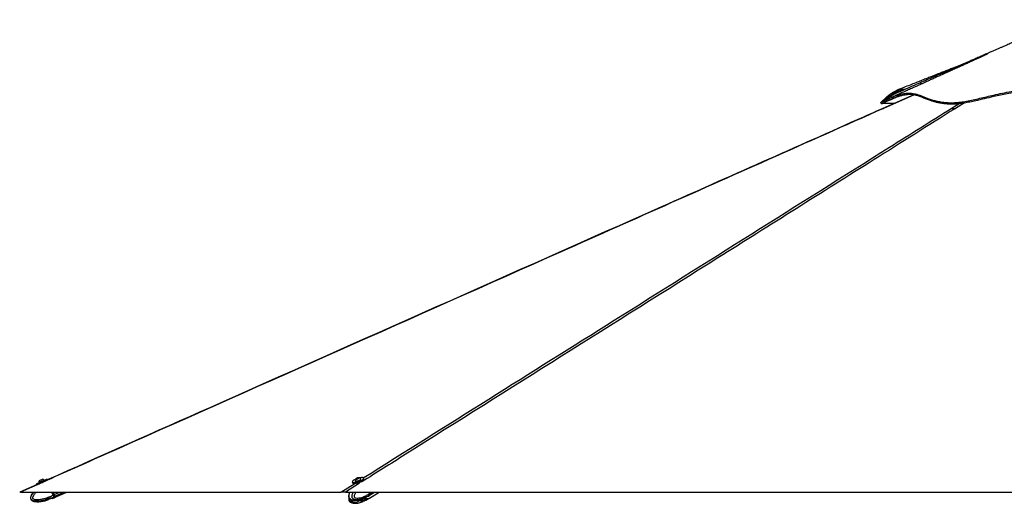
# Paper-space layout '3.5M DUO Surface Plate' of a CAD drawing. Header units: millimetres. Extents: x 20 to 26059, y 28 to 17638.
# Tile 58 of 66: x 19059 to 22186, y 6734 to 8270. Entities that reach past the tile are written whole.
import ezdxf

# ---------------------------------------------------------------- set-up
doc = ezdxf.new("R2010")
doc.units = ezdxf.units.MM

psp = doc.layouts.new('3.5M DUO Surface Plate')

# ---------------------------------------------------------------- linework, layer by layer
at = {"color": 7, "linetype": 'Continuous', "lineweight": 25, "ltscale": 2}
for p, q in [((21898.39, 8031.45), (21800.39, 7987.84)), ((19112.76, 6792.97), (19059.63, 6769.35)), ((19111.64, 6795.53), (19113.05, 6792.33)), ((19119.84, 6799.97), (19120.14, 6799.3)), ((19137.53, 6806.96), (19137.23, 6807.63)), ((19147.46, 6807.47), (19146.05, 6810.68)), ((20115.71, 6802.28), (20116.7, 6799.07)), ((20124.37, 6805.74), (20124.59, 6805.04)), ((20125.94, 6797.32), (20125.95, 6797.3)), ((20128.85, 6811.75), (20129.83, 6813.01)), ((20131.11, 6811.64), (20128.85, 6811.75)), ((20129.83, 6813.01), (20133.07, 6814.15)), ((20130.24, 6811.68), (20129.83, 6813.01)), ((20134.35, 6812.79), (20131.11, 6811.64)), ((20133.07, 6814.15), (20135.33, 6814.04)), ((20133.58, 6812.52), (20133.07, 6814.15)), ((20135.33, 6814.04), (20134.35, 6812.79)), ((20142.73, 6810.68), (20142.51, 6811.38)), ((20152.61, 6810.24), (20151.61, 6813.44)), ((19061.78, 6769.33), (20078.73, 6769.33)), ((19165.39, 6759.82), (19161.2, 6769.33)), ((19165.39, 6759.81), (19168.5, 6761.18)), ((19165.39, 6759.82), (19165.39, 6759.81)), ((19169.05, 6761.42), (19165.57, 6769.33)), ((19165.57, 6769.33), (19169.05, 6761.42)), ((19167.54, 6755.37), (19167.38, 6755.29)), ((19170.49, 6756.67), (19167.54, 6755.37)), ((19168.95, 6751.7), (19172.06, 6753.07)), ((19172.61, 6753.31), (19209, 6769.33)), ((20093.75, 6769.33), (22548.88, 6769.33)), ((20158.81, 6753.09), (20154.78, 6751.16)), ((20159.57, 6753.54), (20166.99, 6757.66)), ((20159.67, 6753.49), (20159.64, 6753.47)), ((20166.99, 6757.66), (20167.29, 6757.84)), ((20167.29, 6757.84), (20169.49, 6759.21)), ((20170.11, 6764.51), (20168.61, 6769.33)), ((20169.81, 6760.07), (20169.69, 6759.98)), ((20171.89, 6761.36), (20169.81, 6760.07)), ((20169.88, 6759.45), (20185.81, 6769.33)), ((20169.93, 6750.06), (20200.79, 6769.33)), ((20170.11, 6764.51), (20172.31, 6765.87)), ((20170.11, 6764.51), (20170.11, 6764.51)), ((20172.46, 6766.05), (20171.44, 6769.33)), ((20172.7, 6766.11), (20171.7, 6769.33)), ((19145.74, 6743.36), (19145.41, 6743.23)), ((19148.23, 6745.16), (19145.74, 6743.37)), ((19148.23, 6745.13), (19145.74, 6743.36)), ((19156.22, 6748.37), (19150.51, 6746.44)), ((19162.1, 6748.91), (19158.88, 6748.76)), ((19162.1, 6748.9), (19158.88, 6748.74)), ((19162.39, 6749.15), (19168.95, 6751.7)), ((20142.63, 6740.42), (20144.54, 6738.64)), ((20147.22, 6743.65), (20143.18, 6741.71)), ((20143.71, 6741.96), (20144.41, 6741.47)), ((20144.41, 6741.47), (20152.83, 6743.28)), ((20152.11, 6740.41), (20146.66, 6738.63)), ((20156.11, 6744.2), (20150.16, 6744.04)), ((20152.11, 6749.88), (20150.49, 6749.36)), ((20152.84, 6743.28), (20154.23, 6744.15)), ((20158.81, 6743.63), (20154.78, 6741.69)), ((20158.23, 6744.19), (20159.64, 6744.02)), ((20159.61, 6744.07), (20167.02, 6748.26)), ((20167.34, 6748.45), (20167.01, 6748.25)), ((20167.02, 6748.26), (20167.34, 6748.45)), ((20167.34, 6748.45), (20169.54, 6749.82))]:
    psp.add_line(p, q, dxfattribs=at)
at = {"color": 8, "linetype": 'Continuous', "lineweight": 25, "ltscale": 2}
for p, q in [((21899.59, 8031.29), (21802.06, 7987.83)), ((22017.3, 7987.83), (22042.44, 8003.62)), ((22059.07, 8005.89), (22030.51, 7987.83)), ((19124.2, 6797.08), (19061.78, 6769.33)), ((20078.73, 6769.33), (20123.15, 6797.25)), ((20138.33, 6797.36), (20093.75, 6769.33)), ((19168.5, 6761.18), (19164.92, 6769.33)), ((19169.05, 6761.42), (19187.03, 6769.33)), ((19171.04, 6756.91), (19199.27, 6769.33)), ((20172.31, 6765.87), (20171.23, 6769.33)), ((20172.28, 6761.6), (20184.74, 6769.33)), ((20172.7, 6766.11), (20177.89, 6769.33)), ((20142.47, 6740.93), (20142.63, 6740.42)), ((20144.54, 6738.64), (20143.53, 6741.88)), ((20145.69, 6741.74), (20146.66, 6738.63)), ((20152.11, 6740.41), (20151.31, 6742.95)), ((20154.05, 6744.03), (20154.78, 6741.69)), ((20158.81, 6743.63), (20158.65, 6744.14))]:
    psp.add_line(p, q, dxfattribs=at)
at = {"color": 7, "linetype": 'Continuous', "lineweight": 25, "ltscale": 2, "flags": 128}
for points in [[(21793.61, 8005.93), (21794.45, 8004.09), (21795.28, 8002.25)], [(19111.64, 6795.53), (19111.65, 6795.54), (19112.12, 6795.75), (19113.24, 6796.25), (19114.95, 6797.01), (19117.2, 6798.01), (19119.9, 6799.2), (19122.94, 6800.54), (19126.2, 6801.98), (19129.57, 6803.46), (19132.91, 6804.93), (19136.1, 6806.33), (19139, 6807.6), (19141.51, 6808.71), (19143.54, 6809.59), (19145.01, 6810.23), (19145.85, 6810.59), (19146.05, 6810.68)], [(19114.11, 6792.81), (19114.65, 6793.05), (19116.36, 6793.81), (19118.61, 6794.8), (19121.31, 6795.99), (19124.35, 6797.34), (19127.61, 6798.78), (19130.98, 6800.26), (19134.32, 6801.73), (19137.51, 6803.13), (19140.41, 6804.4), (19142.92, 6805.5), (19144.95, 6806.39), (19146.09, 6806.89)], [(19119.84, 6799.97), (19120, 6800.05), (19120.76, 6800.39), (19122.1, 6800.98), (19123.92, 6801.78), (19126.08, 6802.74), (19128.42, 6803.77), (19130.77, 6804.8), (19132.96, 6805.76), (19134.81, 6806.57), (19136.2, 6807.18), (19137.03, 6807.54), (19137.23, 6807.63)], [(19122.28, 6806.22), (19122.49, 6806.32), (19123.31, 6806.69), (19124.64, 6807.27), (19126.27, 6807.99), (19127.96, 6808.73), (19129.44, 6809.38), (19130.5, 6809.84), (19130.96, 6810.05), (19130.98, 6810.05)], [(19124.04, 6797.18), (19125.24, 6797.71), (19127.34, 6798.64), (19129.66, 6799.66), (19132.02, 6800.7), (19134.25, 6801.68), (19136.04, 6802.46)], [(20117.86, 6806.05), (20116.47, 6804.66), (20115.75, 6803.38), (20115.7, 6802.28), (20116.35, 6801.4), (20117.67, 6800.76), (20119.6, 6800.4), (20122.06, 6800.32), (20124.98, 6800.53), (20128.23, 6801.03), (20131.68, 6801.78), (20135.22, 6802.77), (20138.69, 6803.96), (20141.97, 6805.29), (20144.93, 6806.73), (20147.46, 6808.21), (20149.45, 6809.67), (20150.84, 6811.07), (20151.57, 6812.34), (20151.61, 6813.44), (20150.96, 6814.32), (20149.65, 6814.96), (20147.72, 6815.32), (20145.25, 6815.4), (20142.34, 6815.19), (20139.09, 6814.7), (20137.69, 6814.42)], [(20116.7, 6799.07), (20117.35, 6798.19), (20118.66, 6797.56), (20120.59, 6797.19), (20123.06, 6797.11), (20125.98, 6797.33), (20129.22, 6797.82), (20132.68, 6798.58), (20136.21, 6799.57), (20139.69, 6800.75), (20142.96, 6802.09), (20145.93, 6803.52), (20148.45, 6805), (20150.45, 6806.47), (20151.84, 6807.86), (20152.57, 6809.13), (20152.61, 6810.23), (20152.61, 6810.24)], [(20124.35, 6806.15), (20124.52, 6805.46), (20125.34, 6804.98), (20126.77, 6804.75)], [(20124.59, 6805.04), (20124.74, 6804.77), (20125.56, 6804.28), (20126.98, 6804.06)], [(20126.77, 6804.75), (20128.69, 6804.81), (20130.96, 6805.15), (20133.41, 6805.74), (20135.87, 6806.54), (20138.15, 6807.49), (20140.08, 6808.52), (20141.51, 6809.55), (20142.35, 6810.51), (20142.53, 6811.32), (20142.29, 6811.73)], [(20126.98, 6804.06), (20128.9, 6804.12), (20131.17, 6804.46), (20133.63, 6805.05), (20136.09, 6805.85), (20138.36, 6806.8), (20140.29, 6807.82), (20141.73, 6808.85), (20142.57, 6809.81), (20142.75, 6810.62), (20142.73, 6810.68)], [(20128.75, 6811), (20130.19, 6811.08), (20131.92, 6811.45), (20133.68, 6812.03), (20135.19, 6812.75), (20136.23, 6813.49), (20136.64, 6814.14), (20136.36, 6814.6), (20135.43, 6814.8), (20133.99, 6814.71), (20132.26, 6814.35), (20130.51, 6813.76), (20128.99, 6813.05), (20127.95, 6812.31), (20127.54, 6811.66), (20127.82, 6811.2), (20128.75, 6811)], [(19102.97, 6769.33), (19100.13, 6766.09), (19097.28, 6762.03), (19095.43, 6758.58), (19094.37, 6755.69), (19093.77, 6752.3), (19093.94, 6749.57), (19094.63, 6747.35), (19096.06, 6745.05), (19099.15, 6742.4), (19101.62, 6741.12), (19104.88, 6740), (19109.07, 6739.16), (19114.29, 6738.71), (19120.65, 6738.79), (19128.19, 6739.55), (19140.07, 6741.83), (19145.36, 6743.37), (19145.36, 6743.37)], [(19170.49, 6756.67), (19170.31, 6757.08), (19170.1, 6757.55), (19169.87, 6758.07), (19169.62, 6758.63), (19169.36, 6759.24), (19169.08, 6759.87), (19168.79, 6760.52), (19168.5, 6761.18)], [(19171.04, 6756.91), (19170.86, 6757.32), (19170.65, 6757.79), (19170.42, 6758.31), (19170.17, 6758.88), (19169.91, 6759.48), (19169.63, 6760.11), (19169.34, 6760.76), (19169.05, 6761.42)], [(19169.05, 6761.42), (19169.31, 6760.82), (19169.57, 6760.24), (19169.82, 6759.67), (19170.06, 6759.13), (19170.28, 6758.62), (19170.49, 6758.15), (19170.68, 6757.73), (19170.84, 6757.36)], [(19170.84, 6757.36), (19171.5, 6755.86), (19171.98, 6754.76), (19172.14, 6754.39)], [(20169.49, 6759.21), (20170.36, 6759.82), (20171.89, 6761.36)], [(20169.68, 6759.33), (20170.75, 6760.06), (20172.28, 6761.6)], [(20150.84, 6744.04), (20150.41, 6743.9), (20148.86, 6743.54), (20147.52, 6743.41), (20146.59, 6743.54), (20146.23, 6743.86)], [(20169.73, 6749.94), (20168.54, 6749.28), (20166.47, 6748.6), (20164.22, 6748.37), (20161.82, 6748.61), (20159.33, 6749.3), (20156.81, 6750.42), (20155.23, 6751.34)]]:
    psp.add_lwpolyline(points, dxfattribs=at)
at = {"color": 8, "linetype": 'Continuous', "lineweight": 25, "ltscale": 2, "flags": 128}
for points in [[(19168.95, 6751.7), (19168.95, 6751.7), (19168.85, 6751.94), (19168.55, 6752.63), (19168.05, 6753.75), (19167.38, 6755.29)], [(19172.06, 6753.07), (19172.06, 6753.07), (19171.96, 6753.31), (19171.66, 6754), (19171.16, 6755.13), (19170.49, 6756.67)], [(20167.29, 6757.84), (20168.15, 6758.45), (20169.69, 6759.98)], [(20172.46, 6766.05), (20172.46, 6766.04), (20172.45, 6766), (20172.43, 6765.96), (20172.38, 6765.92), (20172.31, 6765.87)]]:
    psp.add_lwpolyline(points, dxfattribs=at)
at = {"color": 7, "linetype": 'Continuous', "lineweight": 25, "ltscale": 4}
for centre, radius, start, end in [((19130.46, 6799.43), 10.63, 140.29596, 177.0936), ((19130.46, 6799.43), 10.63, 50.41694, 87.21459), ((20139.77, 6777.33), 36.12, 111.3606, 127.33727), ((20134.8, 6804.19), 10.63, 128.40755, 169.38183), ((20134.8, 6804.19), 10.63, 45.17188, 86.14617), ((19205.23, 6678.1), 90.84, 113.47033, 113.84845), ((19170.31, 6757.19), 0.554, 288.64775, 17.54475), ((18726.46, 6560.45), 486.05, 23.37771, 23.84017), ((20167.69, 6764.02), 4.97, 327.62831, 21.84366), ((20168.08, 6764.26), 4.97, 327.6286, 21.84937), ((20164.03, 6762.6), 13.86, 232.8891, 295.17231)]:
    psp.add_arc(centre, radius, start, end, dxfattribs=at)
at = {"color": 8, "linetype": 'Continuous', "lineweight": 25, "ltscale": 4}
psp.add_arc((20161.49, 6761.25), 14.12, 231.74346, 293.03929, dxfattribs=at)
at = {"color": 7, "linetype": 'Continuous', "lineweight": 25, "ltscale": 2}
for points, knots in [([(22373.37, 8269.62), (22372.34, 8269.15), (22364.96, 8265.79), (22352.06, 8259.93), (22335.53, 8252.41), (22321.54, 8246.05), (22310.06, 8240.83), (22301.11, 8236.76), (22295.22, 8234.08), (22291.56, 8232.42), (22289.2, 8231.35), (22286.97, 8230.33), (22284.79, 8229.34), (22282.7, 8228.38), (22280.47, 8227.33), (22278.49, 8226.4), (22277.04, 8225.76), (22275.32, 8225.02), (22273.44, 8224.23), (22271, 8223.18), (22267.14, 8221.47), (22261.2, 8218.84), (22253.16, 8215.29), (22243.68, 8211.1), (22234.19, 8206.92), (22225.17, 8202.95), (22216.65, 8199.21), (22208.62, 8195.68), (22201.06, 8192.37), (22192.81, 8188.75), (22184.09, 8184.93), (22175.1, 8180.99), (22166.78, 8177.35), (22158.32, 8173.65), (22148.9, 8169.53), (22138.11, 8164.8), (22125.89, 8159.46), (22112.57, 8153.64), (22099.1, 8147.76), (22086.38, 8142.21), (22074.96, 8137.22), (22064.73, 8132.76), (22055.82, 8128.86), (22047.2, 8125.1), (22037.9, 8121.05), (22026.81, 8116.21), (22013.91, 8110.58), (21999.23, 8104.18), (21982.76, 8097), (21964.52, 8089.04), (21944.5, 8080.32), (21922.72, 8070.82), (21899.18, 8060.56), (21873.88, 8049.54), (21856.45, 8041.95), (21847.45, 8038.02)], [0, 0, 0, 0, 0.005366, 0.0385081, 0.0672522, 0.0916035, 0.1115679, 0.1271508, 0.1383572, 0.1423656, 0.1462193, 0.1506403, 0.1559574, 0.1623542, 0.1698702, 0.1816792, 0.1946147, 0.206115, 0.2206043, 0.2319777, 0.2412066, 0.2522914, 0.2682936, 0.2867155, 0.304284, 0.3209275, 0.3366568, 0.3514819, 0.3654102, 0.3784334, 0.3970765, 0.413513, 0.4277874, 0.4423713, 0.4592721, 0.4786202, 0.5005779, 0.5251383, 0.5504981, 0.5732279, 0.5937617, 0.6121076, 0.628289, 0.6416859, 0.6582935, 0.6781087, 0.7011274, 0.7273453, 0.7567578, 0.7893592, 0.8251444, 0.8641073, 0.9062417, 0.9515415, 1, 1, 1, 1]), ([(22132.23, 8160.07), (22132.24, 8160.08), (22132.27, 8160.09), (22131.94, 8159.95), (22131, 8159.53), (22128.53, 8158.41), (22123.99, 8156.36), (22117.34, 8153.36), (22108.75, 8149.47), (22097.6, 8144.42), (22084.72, 8138.6), (22071.35, 8132.55), (22059.17, 8127.05), (22048.44, 8122.2), (22039.14, 8118), (22031.15, 8114.39), (22023.82, 8111.08), (22016.29, 8107.68), (22007.77, 8103.83), (21997.99, 8099.41), (21986.93, 8094.42), (21975.1, 8089.08), (21962.92, 8083.59), (21951.36, 8078.37), (21940.88, 8073.64), (21932.91, 8070.05), (21927.05, 8067.41), (21922.37, 8065.3), (21916.9, 8062.83), (21909.46, 8059.48), (21899.72, 8055.09), (21887.5, 8049.58), (21873.18, 8043.12), (21856.77, 8035.73), (21838.29, 8027.39), (21825.28, 8021.54), (21818.43, 8018.45)], [0, 0, 0, 0, 0.0014997, 0.0048657, 0.0086513, 0.0181436, 0.0345544, 0.0565638, 0.0844032, 0.1181756, 0.1635099, 0.2068253, 0.245485, 0.2795286, 0.3089907, 0.3339041, 0.3553702, 0.3780883, 0.4048039, 0.4355076, 0.4701888, 0.508819, 0.5469223, 0.5848446, 0.617764, 0.6456975, 0.6598304, 0.6728895, 0.6896705, 0.7111388, 0.7427978, 0.7810758, 0.825956, 0.8774185, 0.9354417, 1, 1, 1, 1]), ([(22061.89, 8131.51), (22058.5, 8130.16), (22051.79, 8127.5), (22041.56, 8123.43), (22030.72, 8119.12), (22018.89, 8114.42), (22006.19, 8109.39), (21993.1, 8104.19), (21981.34, 8099.54), (21970.69, 8095.32), (21960.61, 8091.33), (21949.07, 8086.76), (21935.76, 8081.5), (21920.78, 8075.58), (21904.17, 8069.01), (21885.93, 8061.81), (21866, 8053.95), (21852.15, 8048.48), (21844.95, 8045.64)], [0, 0, 0, 0, 0.04738763, 0.09355483, 0.14224846, 0.19767265, 0.25749678, 0.3179174, 0.37888172, 0.42015541, 0.4651405, 0.51824163, 0.57947283, 0.64883335, 0.72486683, 0.80873965, 0.90045055, 1, 1, 1, 1]), ([(21847.47, 8037.9), (21845.98, 8037.28), (21840.6, 8035.06), (21831.48, 8030.23), (21821.24, 8024.37), (21812.49, 8018.89), (21805.33, 8014.16), (21800.01, 8010.48), (21796.4, 8007.92), (21794.37, 8006.44), (21793.49, 8005.85), (21793.66, 8005.96), (21793.68, 8005.97)], [0, 0, 0, 0, 0.056888, 0.2052785, 0.3528607, 0.4752202, 0.5969779, 0.7180989, 0.8085583, 0.8986601, 0.9885907, 1, 1, 1, 1]), ([(21793.72, 8006), (21793.77, 8006.03), (21793.89, 8006.12), (21796.14, 8007.41), (21800.49, 8009.74), (21806.56, 8012.85), (21813.96, 8016.43), (21822.43, 8020.27), (21832.33, 8024.4), (21843.53, 8028.56), (21855.8, 8032.35), (21868.1, 8035.17), (21880.02, 8036.64), (21890.86, 8036.37), (21900.91, 8034.73), (21910.48, 8032.11), (21920.07, 8028.72), (21929.98, 8024.8), (21940.54, 8020.61), (21952.05, 8016.42), (21964.87, 8012.52), (21978.79, 8009.33), (21993.85, 8007.09), (22009.89, 8005.9), (22027.46, 8005.88), (22046.22, 8007.64), (22065.98, 8010.78), (22086.61, 8014.98), (22107.94, 8019.88), (22129.87, 8025.15), (22153.82, 8030.83), (22179.86, 8036.54), (22208.02, 8041.67), (22236.69, 8045.34), (22265.64, 8046.9), (22294.98, 8045.93), (22324.63, 8042.86), (22354.67, 8038.11), (22384.8, 8032.25), (22412.99, 8026.27), (22439.29, 8020.74), (22463.67, 8015.94), (22488.35, 8011.71), (22511.32, 8008.65), (22532.41, 8006.75), (22551.5, 8005.86), (22570.56, 8005.92), (22591.63, 8007.19), (22614.57, 8009.93), (22639.18, 8014.18), (22663.34, 8019.28), (22687.09, 8024.85), (22710.51, 8030.56), (22735.24, 8036.45), (22761.34, 8042.11), (22788.95, 8046.93), (22816.62, 8050.08), (22844.32, 8051.05), (22871.77, 8049.5), (22898.48, 8046.08), (22924.18, 8041.4), (22948.79, 8035.97), (22972.39, 8030.19), (22995.06, 8024.39), (23016.86, 8018.89), (23037.79, 8013.96), (23057.8, 8009.93), (23076.78, 8007.08), (23097.3, 8005.62), (23118.67, 8006.31), (23141.67, 8006.47), (23163.51, 8006.75), (23184.28, 8006.96), (23203.96, 8007.14), (23222.48, 8007.28), (23240.65, 8007.39), (23258.06, 8007.45), (23274.34, 8007.45), (23288.56, 8007.4), (23300.66, 8007.28), (23310.53, 8007.1), (23316.79, 8006.89), (23320.57, 8006.69), (23322.77, 8006.52), (23324.31, 8006.32), (23325.16, 8006.14), (23325.35, 8005.82), (23324.03, 8007.15), (23321.12, 8010.24), (23316.57, 8014.89), (23310.86, 8020.43), (23304.19, 8026.41), (23296.75, 8032.45), (23288.68, 8038.11), (23281.04, 8042.7), (23276.05, 8044.68), (23274.01, 8045.49)], [0, 0, 0, 0, 0.0051513, 0.0142669, 0.0234269, 0.0326333, 0.0418826, 0.0511794, 0.0605227, 0.0717903, 0.0831217, 0.0945193, 0.1059838, 0.1174842, 0.1282607, 0.1390369, 0.14981, 0.1605785, 0.1713389, 0.182091, 0.1928304, 0.2035535, 0.2130698, 0.2225697, 0.2319547, 0.2412899, 0.2507028, 0.2601932, 0.2697544, 0.2793898, 0.2890955, 0.3008293, 0.3126559, 0.3245782, 0.3365892, 0.3485774, 0.3611149, 0.3736738, 0.386242, 0.3988009, 0.408648, 0.4184674, 0.4282461, 0.4379729, 0.445303, 0.4525958, 0.4598446, 0.4670818, 0.4767618, 0.4864736, 0.4962069, 0.5059471, 0.5156871, 0.5254161, 0.5370628, 0.5486667, 0.5602215, 0.5717164, 0.5830401, 0.5941028, 0.6047954, 0.615134, 0.6251758, 0.6349641, 0.6445408, 0.6539292, 0.663159, 0.672255, 0.6812435, 0.6944015, 0.7077108, 0.7210853, 0.7345907, 0.7482994, 0.7622397, 0.7762296, 0.7925844, 0.808982, 0.8254288, 0.8419322, 0.8584973, 0.8751311, 0.8834776, 0.8918442, 0.9002318, 0.9086434, 0.916897, 0.9249417, 0.9346001, 0.9442514, 0.9539183, 0.9636197, 0.973377, 0.9832091, 0.9931372, 1, 1, 1, 1]), ([(21793.94, 8006.11), (21793.83, 8006.02), (21793.63, 8005.83), (21794.98, 8007.14), (21797.87, 8010.24), (21802.42, 8014.89), (21808.13, 8020.43), (21814.8, 8026.41), (21822.25, 8032.44), (21830.31, 8038.14), (21838.89, 8043.12), (21847.83, 8047), (21856.99, 8049.15), (21864.77, 8049.64), (21869.63, 8048.75), (21871.35, 8048.43)], [0, 0, 0, 0, 0.0665313, 0.1333917, 0.2136638, 0.2938769, 0.3742198, 0.4548497, 0.5359434, 0.6176596, 0.7001731, 0.7837045, 0.868397, 0.9535853, 1, 1, 1, 1]), ([(21795.47, 8002.42), (21795.48, 8002.43), (21795.5, 8002.44), (21797.56, 8003.63), (21801.26, 8005.63), (21806.51, 8008.35), (21812.99, 8011.54), (21821.73, 8015.61), (21832.99, 8020.41), (21845.7, 8025.1), (21857.64, 8028.71), (21868.47, 8031.19), (21879.03, 8032.68), (21890.24, 8032.94), (21901.7, 8031.3), (21913.87, 8027.84), (21925.66, 8023.38), (21937.6, 8018.57), (21948.7, 8014.36), (21959.45, 8010.82), (21969.54, 8008.03), (21980.89, 8005.56), (21993.73, 8003.62), (22008.37, 8002.39), (22024.65, 8002.18), (22041.79, 8003.34), (22059.27, 8005.79), (22076.84, 8009.02), (22098.08, 8013.6), (22123.17, 8019.56), (22149.55, 8025.9), (22173.64, 8031.26), (22195.29, 8035.55), (22217.18, 8039.08), (22241.72, 8041.96), (22268.82, 8043.11), (22298.32, 8041.95), (22327.96, 8038.75), (22357.75, 8033.87), (22387.89, 8027.92), (22416.9, 8021.75), (22444.86, 8015.9), (22468.93, 8011.3), (22490.42, 8007.8), (22509.18, 8005.28), (22529.34, 8003.3), (22550.86, 8002.17), (22573.92, 8002.31), (22597.1, 8004.07), (22622.04, 8007.4), (22648.3, 8012.26), (22675.76, 8018.39), (22702.73, 8024.94), (22729.49, 8031.43), (22756.26, 8037.39), (22783.19, 8042.36), (22810.26, 8045.84), (22837.49, 8047.33), (22864.89, 8046.32), (22892.31, 8043.2), (22919.66, 8038.43), (22948.65, 8032.1), (22979.01, 8024.54), (23007.12, 8017.31), (23031.27, 8011.49), (23051.55, 8007.21), (23069.48, 8004.22), (23084.95, 8002.77), (23098.19, 8002.35), (23110.9, 8002.43), (23127.46, 8002.72), (23147.46, 8002.92), (23169.18, 8003.17), (23188.73, 8003.37), (23206.31, 8003.52), (23222.86, 8003.64), (23232.94, 8003.7), (23237.98, 8003.72)], [0, 0, 0, 0, 0.0067033, 0.0173793, 0.0280585, 0.0390483, 0.0500511, 0.0610499, 0.0777889, 0.0945308, 0.1075279, 0.120535, 0.133532, 0.1465152, 0.1642778, 0.1820568, 0.1998331, 0.2153355, 0.2308353, 0.2412746, 0.2517179, 0.2621513, 0.2733606, 0.2845668, 0.2961251, 0.3076839, 0.3182684, 0.3288684, 0.3394624, 0.3557135, 0.3719693, 0.3837542, 0.3955388, 0.4073686, 0.4191968, 0.4349937, 0.4508165, 0.4666271, 0.482843, 0.4990666, 0.5152847, 0.5292429, 0.543198, 0.5526395, 0.562086, 0.5715227, 0.5827278, 0.5939289, 0.6055206, 0.6171175, 0.6314823, 0.6458741, 0.6602891, 0.6746854, 0.6893065, 0.7039465, 0.7185654, 0.733158, 0.7476822, 0.7622121, 0.7769431, 0.7916766, 0.8094073, 0.8271334, 0.8391396, 0.8511529, 0.8631429, 0.87207, 0.881015, 0.8899764, 0.8989264, 0.9172093, 0.9354927, 0.9515642, 0.967636, 0.9838179, 1, 1, 1, 1]), ([(21811.13, 8017.95), (21812.2, 8018.94), (21815.65, 8022.17), (21822.73, 8027.99), (21831.95, 8034.58), (21841.26, 8039.91), (21850.21, 8043.43), (21857.73, 8045.29), (21862.46, 8045.36), (21864.36, 8045.39)], [0, 0, 0, 0, 0.0787254, 0.2551492, 0.4322749, 0.6093693, 0.755713, 0.9021676, 1, 1, 1, 1]), ([(21795.49, 8002.39), (21805.77, 8007.07), (21821.43, 8014.18), (21837.08, 8021.3), (21842.44, 8023.74)], [0, 0, 0, 0, 0.65735046, 1, 1, 1, 1]), ([(21836.16, 8003.76), (21835.77, 8003.76), (21830.8, 8003.74), (21823.02, 8003.66), (21812.93, 8003.52), (21805.07, 8003.28), (21799.94, 8003.1), (21796.99, 8002.67), (21795.56, 8002.17), (21795.59, 8002.27), (21795.59, 8002.29)], [0, 0, 0, 0, 0.0149073, 0.1906217, 0.3663321, 0.5473334, 0.7283288, 0.850644, 0.9729906, 1, 1, 1, 1]), ([(21800.39, 7987.84), (21779.97, 7978.76), (21545.61, 7874.47), (20833.13, 7557.77), (19969.14, 7173.64), (19319.1, 6884.69), (19147.12, 6808.24)], [0, 0, 0, 0, 0.0230881, 0.2650311, 0.8055566, 1, 1, 1, 1]), ([(22017.3, 7987.83), (22018, 7987.83), (22019.42, 7987.83), (22022.43, 7987.83), (22026.12, 7987.83), (22029.03, 7987.83), (22030.51, 7987.83)], [0, 0, 0, 0, 0.2383569, 0.4834284, 0.7373559, 1, 1, 1, 1]), ([(19061.78, 6769.33), (19061.65, 6769.33), (19060.93, 6769.33), (19060.05, 6769.33), (19059.47, 6769.33), (19059.63, 6769.33), (19059.64, 6769.33)], [0, 0, 0, 0, 0.09745947, 0.52814509, 0.95847329, 1, 1, 1, 1]), ([(19165.39, 6759.81), (19165.68, 6759.2), (19166.25, 6757.97), (19166.99, 6756.46), (19167.38, 6755.68), (19167.54, 6755.38), (19167.54, 6755.37)], [0, 0, 0, 0, 0.3502889, 0.7005729, 0.9859204, 1, 1, 1, 1]), ([(19172.11, 6753.11), (19172.16, 6753.14), (19172.26, 6753.2), (19172.36, 6753.34), (19172.41, 6753.48), (19172.42, 6753.6), (19172.41, 6753.7), (19172.4, 6753.76), (19172.39, 6753.79), (19172.39, 6753.81), (19172.38, 6753.83), (19172.37, 6753.86), (19172.35, 6753.91), (19172.3, 6754.02), (19172.15, 6754.37), (19172.12, 6754.43)], [0, 0, 0, 0, 0.0308837, 0.061552, 0.0872287, 0.1088471, 0.1262823, 0.1382366, 0.1461247, 0.1545978, 0.168221, 0.198877, 0.3128724, 0.8813329, 1, 1, 1, 1]), ([(20093.75, 6769.33), (20093.39, 6769.33), (20091.57, 6769.33), (20088.44, 6769.33), (20084.56, 6769.33), (20081.27, 6769.33), (20079.51, 6769.33), (20078.78, 6769.33), (20078.73, 6769.33)], [0, 0, 0, 0, 0.0530517, 0.2728885, 0.4925311, 0.7380878, 0.9839519, 1, 1, 1, 1]), ([(20107.81, 6769.33), (20107.66, 6769.08), (20106.88, 6767.67), (20105.9, 6765.18), (20104.91, 6762.12), (20104.28, 6759.42), (20104.06, 6756.83), (20104.26, 6754.35), (20104.87, 6752.21), (20105.85, 6750.36), (20107.08, 6748.95), (20108.47, 6747.71), (20109.5, 6747.12), (20110.07, 6746.8)], [0, 0, 0, 0, 0.0368843, 0.2028147, 0.3194743, 0.4206099, 0.5202809, 0.6125646, 0.6994132, 0.7710813, 0.85017, 0.9168201, 1, 1, 1, 1]), ([(20158.81, 6753.09), (20159.01, 6753.18), (20159.41, 6753.38), (20159.69, 6753.5), (20159.67, 6753.49), (20159.67, 6753.49)], [0, 0, 0, 0, 0.3877457, 0.77481368, 1, 1, 1, 1]), ([(20170.11, 6764.51), (20170.27, 6763.89), (20170.58, 6762.67), (20170.41, 6761.15), (20170.05, 6760.37), (20169.82, 6760.08), (20169.81, 6760.07)], [0, 0, 0, 0, 0.3502821, 0.7006099, 0.9859089, 1, 1, 1, 1]), ([(20171.98, 6761.43), (20172.13, 6761.65), (20172.52, 6762.2), (20172.64, 6762.94), (20172.72, 6763.38)], [0, 0, 0, 0, 0.396888, 1, 1, 1, 1]), ([(20172.72, 6763.38), (20172.73, 6763.45), (20172.88, 6764.01), (20172.75, 6764.95), (20172.53, 6765.79), (20172.46, 6766.05)], [0, 0, 0, 0, 0.0823404, 0.7209178, 1, 1, 1, 1]), ([(19145.41, 6743.23), (19145.39, 6743.22), (19145.36, 6743.21), (19145.58, 6743.3), (19145.74, 6743.37)], [0, 0, 0, 0, 0.3060255, 1, 1, 1, 1]), ([(19148.23, 6745.16), (19148.38, 6745.3), (19148.68, 6745.58), (19149.44, 6746.03), (19150.1, 6746.31), (19150.46, 6746.42), (19150.51, 6746.44)], [0, 0, 0, 0, 0.3194955, 0.6395829, 0.9470714, 1, 1, 1, 1]), ([(19150.51, 6746.41), (19150.21, 6746.3), (19149.61, 6746.09), (19148.87, 6745.67), (19148.44, 6745.34), (19148.27, 6745.17), (19148.23, 6745.13)], [0, 0, 0, 0, 0.29944799, 0.59885622, 0.90215794, 1, 1, 1, 1]), ([(19156.22, 6748.37), (19156.53, 6748.47), (19157.16, 6748.67), (19158.05, 6748.79), (19158.6, 6748.8), (19158.84, 6748.77), (19158.88, 6748.76)], [0, 0, 0, 0, 0.3056265, 0.6107344, 0.9305888, 1, 1, 1, 1]), ([(19158.88, 6748.74), (19158.65, 6748.75), (19158.2, 6748.78), (19157.23, 6748.66), (19156.55, 6748.44), (19156.22, 6748.34)], [0, 0, 0, 0, 0.3376043, 0.6755214, 1, 1, 1, 1]), ([(19162.1, 6748.91), (19162.24, 6748.94), (19162.48, 6749), (19162.46, 6749), (19162.45, 6748.99)], [0, 0, 0, 0, 0.6225152, 1, 1, 1, 1]), ([(19162.46, 6749), (19162.39, 6748.98), (19162.3, 6748.96), (19162.12, 6748.91), (19162.1, 6748.9)], [0, 0, 0, 0, 0.8750196, 1, 1, 1, 1]), ([(20104.91, 6752.39), (20104.9, 6752.39), (20104.64, 6751.56), (20104.29, 6749.82), (20104.06, 6747.23), (20104.26, 6744.75), (20104.88, 6742.62), (20105.86, 6740.77), (20107.09, 6739.37), (20108.46, 6738.15), (20109.46, 6737.58), (20110.01, 6737.27)], [0, 0, 0, 0, 0.0011929, 0.1506671, 0.2978342, 0.4340274, 0.5621404, 0.6679831, 0.784523, 0.8828234, 1, 1, 1, 1]), ([(20110.77, 6736.9), (20110.71, 6736.92), (20110.45, 6737), (20110.22, 6737.2), (20110.05, 6737.35)], [0, 0, 0, 0, 0.2501503, 1, 1, 1, 1]), ([(20110.76, 6746.47), (20110.7, 6746.48), (20110.47, 6746.55), (20110.26, 6746.74), (20110.11, 6746.87)], [0, 0, 0, 0, 0.2577969, 1, 1, 1, 1]), ([(20110.77, 6746.49), (20111.15, 6746.29), (20112.34, 6745.65), (20114.47, 6744.92), (20116.74, 6744.31), (20118.63, 6743.95), (20121.12, 6743.59), (20124.57, 6743.38), (20128.54, 6743.54), (20132.47, 6743.99), (20136.87, 6744.78), (20142.55, 6746.29), (20147.27, 6747.81), (20150.03, 6749.06), (20150.52, 6749.28)], [0, 0, 0, 0, 0.0274099, 0.0862053, 0.1451092, 0.1809455, 0.2135155, 0.3139428, 0.4187548, 0.4985613, 0.6114481, 0.7631554, 0.9577285, 1, 1, 1, 1]), ([(20110.84, 6737.03), (20111.86, 6736.5), (20114.14, 6735.31), (20117.45, 6734.58), (20121.22, 6733.99), (20125.18, 6733.82), (20129.4, 6734.07), (20133.59, 6734.63), (20138.26, 6735.59), (20143.99, 6737.26), (20148.24, 6738.69), (20150.54, 6739.75), (20150.63, 6739.79)], [0, 0, 0, 0, 0.0730477, 0.1635578, 0.2194731, 0.3269252, 0.4348109, 0.5270352, 0.6486268, 0.8028714, 0.9924206, 1, 1, 1, 1]), ([(20142.63, 6740.42), (20142.55, 6740.57), (20142.37, 6740.85), (20142.54, 6741.3), (20142.89, 6741.57), (20143.14, 6741.69), (20143.18, 6741.71)], [0, 0, 0, 0, 0.3195506, 0.6396064, 0.9471347, 1, 1, 1, 1]), ([(20146.66, 6738.63), (20146.36, 6738.58), (20145.74, 6738.47), (20144.96, 6738.46), (20144.69, 6738.58), (20144.54, 6738.64)], [0, 0, 0, 0, 0.3222114, 0.6444274, 1, 1, 1, 1]), ([(20147.22, 6743.65), (20147.46, 6743.75), (20147.95, 6743.95), (20148.92, 6744.07), (20149.68, 6744.08), (20150.09, 6744.05), (20150.16, 6744.04)], [0, 0, 0, 0, 0.3057097, 0.6108225, 0.9305981, 1, 1, 1, 1]), ([(20152.11, 6749.88), (20152.4, 6750.03), (20153, 6750.31), (20153.9, 6750.75), (20154.48, 6751.03), (20154.74, 6751.15), (20154.78, 6751.16)], [0, 0, 0, 0, 0.319464, 0.6395191, 0.9470094, 1, 1, 1, 1]), ([(20154.78, 6741.69), (20154.55, 6741.58), (20154.08, 6741.36), (20153.23, 6740.94), (20152.56, 6740.62), (20152.2, 6740.45), (20152.11, 6740.41)], [0, 0, 0, 0, 0.2994651, 0.598859, 0.9021566, 1, 1, 1, 1]), ([(20156.11, 6744.2), (20156.42, 6744.23), (20157.05, 6744.3), (20157.78, 6744.3), (20158.11, 6744.24), (20158.22, 6744.2), (20158.23, 6744.19)], [0, 0, 0, 0, 0.3187602, 0.6376349, 0.9547053, 1, 1, 1, 1]), ([(20159.66, 6744.04), (20159.67, 6744.04), (20159.71, 6744.05), (20159.44, 6743.94), (20159.02, 6743.73), (20158.81, 6743.63)], [0, 0, 0, 0, 0.1605886, 0.5888899, 1, 1, 1, 1])]:
    psp.add_open_spline(points, degree=3, knots=knots, dxfattribs=at)
at = {"color": 8, "linetype": 'Continuous', "lineweight": 25, "ltscale": 2}
for points, knots in [([(21802.06, 7987.83), (21680.26, 7933.63), (21324.46, 7775.29), (20500.5, 7408.93), (19733.61, 7067.99), (19200.75, 6831.11), (19136.01, 6802.33)], [0, 0, 0, 0, 0.1370668, 0.4004277, 0.9271522, 1, 1, 1, 1]), ([(22030.51, 7987.83), (21944.53, 7933.63), (21693.33, 7775.29), (21110.91, 7408.93), (20568.72, 7067.97), (20191.94, 6831.07), (20146.14, 6802.27)], [0, 0, 0, 0, 0.13706006, 0.40040788, 0.92710634, 1, 1, 1, 1]), ([(20150.44, 6814.41), (20416.04, 6981.36), (20973, 7331.47), (21595.08, 7722.53), (21952.05, 7946.84), (22017.3, 7987.83)], [0, 0, 0, 0, 0.4269303, 0.8952641, 1, 1, 1, 1]), ([(21800.4, 7987.83), (21800.45, 7987.83), (21800.57, 7987.83), (21801.55, 7987.83), (21802.06, 7987.83)], [0, 0, 0, 0, 0.474612, 1, 1, 1, 1]), ([(19144.02, 6745.76), (19142.36, 6745.16), (19136.75, 6743.11), (19127.88, 6741.3), (19117.41, 6740.04), (19109.56, 6740.25), (19103.22, 6741.67), (19099.34, 6743.43), (19096.98, 6745.65), (19095.62, 6747.77), (19094.83, 6750.33), (19095.05, 6754.26), (19096.78, 6758.9), (19100.07, 6763.8), (19103.01, 6767.35), (19104.9, 6769.05), (19105.21, 6769.33)], [0, 0, 0, 0, 0.0695433, 0.2350058, 0.3548757, 0.4850154, 0.5414143, 0.609648, 0.6495097, 0.6668346, 0.7082055, 0.7519339, 0.8192141, 0.900156, 0.9833681, 1, 1, 1, 1]), ([(19167.38, 6755.29), (19167.38, 6755.29), (19167.38, 6750.94), (19151.8, 6750.57), (19141.21, 6743.92), (19127.81, 6741.35), (19117.43, 6740.07), (19109.55, 6740.28), (19103.22, 6741.69), (19099.34, 6743.45), (19096.98, 6745.68), (19095.62, 6747.8), (19094.83, 6750.35), (19095.05, 6754.28), (19096.78, 6758.93), (19100.07, 6763.83), (19103, 6767.37), (19104.87, 6769.06), (19105.18, 6769.33)], [0, 0, 0, 0, 0.0000012, 0.1281901, 0.3013755, 0.4256959, 0.5157605, 0.6135409, 0.6559161, 0.7071837, 0.7371335, 0.7501507, 0.7812344, 0.8140897, 0.8646398, 0.9254566, 0.9879779, 1, 1, 1, 1]), ([(19113.16, 6769.33), (19111.41, 6767.8), (19108.31, 6765.09), (19104.42, 6760.6), (19101.72, 6756.6), (19100.41, 6753.23), (19100.21, 6751.08), (19100.52, 6750.01), (19101.07, 6749.17), (19102.43, 6747.96), (19105.03, 6746.86), (19110.15, 6745.71), (19117.14, 6745.53), (19126.88, 6746.59), (19139.11, 6749.31), (19152.41, 6753.76), (19161.46, 6757.99), (19165.39, 6759.82)], [0, 0, 0, 0, 0.0755414, 0.1335974, 0.1927332, 0.2315295, 0.2496702, 0.2617946, 0.2668846, 0.2821246, 0.3197701, 0.3571793, 0.4526474, 0.5449738, 0.675356, 0.8592277, 1, 1, 1, 1]), ([(20110.11, 6746.87), (20109.17, 6747.43), (20107.6, 6748.36), (20106.1, 6750.46), (20105.15, 6752.58), (20104.59, 6755.13), (20104.69, 6759.07), (20105.8, 6763.69), (20107.15, 6767.27), (20108.18, 6769.08), (20108.32, 6769.33)], [0, 0, 0, 0, 0.159969, 0.2697666, 0.3174953, 0.4314517, 0.5519022, 0.7372376, 0.9629315, 1, 1, 1, 1]), ([(20169.69, 6759.98), (20169.69, 6759.98), (20169.69, 6755.64), (20157.66, 6755.29), (20149.54, 6748.65), (20139.29, 6746.1), (20131.4, 6744.84), (20125.45, 6745.06), (20120.71, 6746.48), (20117.86, 6748.25), (20116.15, 6750.48), (20115.19, 6752.6), (20114.63, 6755.15), (20114.83, 6759.09), (20116.23, 6763.7), (20117.94, 6767.25), (20119.19, 6769.06), (20119.38, 6769.33)], [0, 0, 0, 0, 0.0000013, 0.1369303, 0.32193, 0.4547286, 0.550938, 0.6553866, 0.7006515, 0.7554164, 0.7874097, 0.8013142, 0.834519, 0.8696134, 0.9236142, 0.9885783, 1, 1, 1, 1]), ([(20127.33, 6769.33), (20126.42, 6768.03), (20124.57, 6765.39), (20122.52, 6761.38), (20121.47, 6758.02), (20121.29, 6755.87), (20121.5, 6754.8), (20121.89, 6753.95), (20122.89, 6752.75), (20124.81, 6751.64), (20128.62, 6750.49), (20133.83, 6750.3), (20141.12, 6751.34), (20150.3, 6754.04), (20160.31, 6758.48), (20167.14, 6762.69), (20170.11, 6764.51)], [0, 0, 0, 0, 0.0620523, 0.1260701, 0.1680714, 0.1877102, 0.2008349, 0.2063424, 0.2228432, 0.2635984, 0.3040957, 0.4074452, 0.5073965, 0.6485461, 0.8476013, 1, 1, 1, 1]), ([(20106.15, 6750.13), (20105.94, 6749.36), (20105.6, 6748.07), (20105.54, 6746.28), (20105.76, 6745.2), (20106.14, 6744.36), (20107.07, 6743.16), (20108.83, 6742.06), (20112.27, 6740.92), (20116.93, 6740.77), (20122.61, 6741.62), (20126.23, 6742.93), (20128.02, 6743.58)], [0, 0, 0, 0, 0.06285891, 0.10498279, 0.13313756, 0.1449569, 0.18034986, 0.26776766, 0.35463502, 0.5763323, 0.79073044, 1, 1, 1, 1]), ([(20150.03, 6749.06), (20148.21, 6747.71), (20143, 6743.82), (20134.92, 6739.52), (20126.62, 6736.52), (20119.77, 6735.34), (20114.65, 6735.39), (20111.64, 6736.56), (20110.77, 6736.9)], [0, 0, 0, 0, 0.1499946, 0.4304772, 0.6318228, 0.7776845, 0.9360453, 1, 1, 1, 1])]:
    psp.add_open_spline(points, degree=3, knots=knots, dxfattribs=at)

doc.saveas('drawing.dxf')
